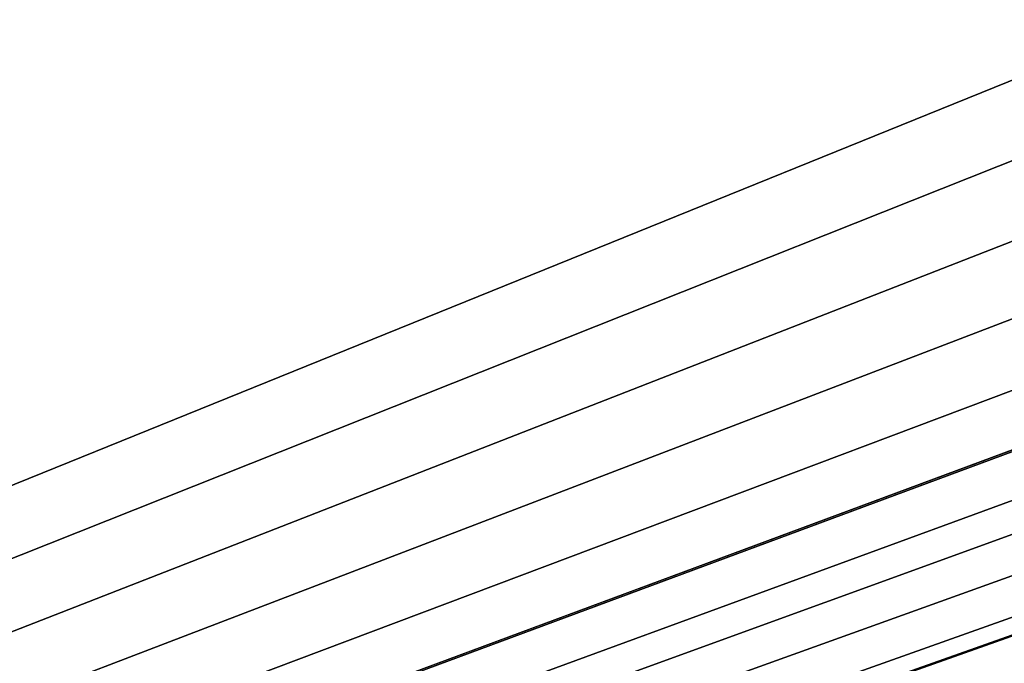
# Model space of a CAD drawing. Header units: millimetres. Extents: x -30.5 to 30.5, y -15 to 54.
# Tile 69 of 256: x -3.9 to -2.3, y -8.3 to -7.2. Entities that reach past the tile are written whole.
import ezdxf

# ---------------------------------------------------------------- set-up
doc = ezdxf.new("R2010")
doc.units = ezdxf.units.MM
doc.header["$LTSCALE"] = 65.185185
for name, color, linetype in [('168', 7, 'CONTINUOUS'), ('170', 7, 'CONTINUOUS'), ('4', 7, 'CONTINUOUS'), ('6', 7, 'CONTINUOUS')]:
    doc.layers.add(name, color=color, linetype=linetype)

msp = doc.modelspace()

# ---------------------------------------------------------------- linework, layer by layer
at = {"layer": '168', "color": 7, "linetype": 'CONTINUOUS'}
for points in [[(21.9333, -6.4826, -46.9831), (-21.6359, -15, -46.6857), (-21.9333, -6.4826, -46.9831), (21.9333, -6.4826, -46.9831)], [(21.6359, -15, -46.6857), (-21.6359, -15, -46.6857), (21.9333, -6.4826, -46.9831), (21.6359, -15, -46.6857)]]:
    msp.add_3dface(points, dxfattribs=at)
at = {"layer": '170', "color": 7, "linetype": 'CONTINUOUS'}
for points in [[(-21.6359, -15, 46.6857), (21.6359, -15, 46.6857), (-21.9333, -6.4826, 46.9831), (-21.6359, -15, 46.6857)], [(-21.9333, -6.4826, 46.9831), (21.6359, -15, 46.6857), (21.9333, -6.4826, 46.9831), (-21.9333, -6.4826, 46.9831)]]:
    msp.add_3dface(points, dxfattribs=at)
at = {"layer": '4', "color": 7, "linetype": 'CONTINUOUS'}
for points in [[(-4.6119, -3.2974, 45.0462), (-0.9342, -3.2974, 45.0462), (-20.05, -14.5044, 45.144), (-4.6119, -3.2974, 45.0462)], [(-0.9342, -3.2974, 45.0462), (-0.8147, -6.7191, 45.0761), (-20.05, -14.5044, 45.144), (-0.9342, -3.2974, 45.0462)], [(-0.8147, -6.7191, 45.0761), (-0.7948, -6.8527, 45.0773), (-20.05, -14.5044, 45.144), (-0.8147, -6.7191, 45.0761)], [(-0.7948, -6.8527, 45.0773), (-0.747, -6.9757, 45.0783), (-20.05, -14.5044, 45.144), (-0.7948, -6.8527, 45.0773)], [(-0.747, -6.9757, 45.0783), (-0.6738, -7.0848, 45.0793), (-20.05, -14.5044, 45.144), (-0.747, -6.9757, 45.0783)], [(-0.6738, -7.0848, 45.0793), (-0.5788, -7.1753, 45.0801), (-20.05, -14.5044, 45.144), (-0.6738, -7.0848, 45.0793)], [(-0.5788, -7.1753, 45.0801), (-0.4663, -7.243, 45.0807), (-20.05, -14.5044, 45.144), (-0.5788, -7.1753, 45.0801)], [(-20.05, -14.5044, 45.144), (0.4697, -7.2414, 45.0806), (20.05, -14.5044, 45.144), (-20.05, -14.5044, 45.144)], [(0.345, -7.2839, 45.081), (0.4697, -7.2414, 45.0806), (-20.05, -14.5044, 45.144), (0.345, -7.2839, 45.081)], [(-0.4663, -7.243, 45.0807), (-0.3416, -7.2847, 45.081), (-20.05, -14.5044, 45.144), (-0.4663, -7.243, 45.0807)], [(0.2108, -7.2981, 45.0811), (0.345, -7.2839, 45.081), (-20.05, -14.5044, 45.144), (0.2108, -7.2981, 45.0811)], [(-0.3416, -7.2847, 45.081), (-0.2108, -7.2981, 45.0811), (-20.05, -14.5044, 45.144), (-0.3416, -7.2847, 45.081)], [(-0.2108, -7.2981, 45.0811), (0, -7.2974, 45.0811), (-20.05, -14.5044, 45.144), (-0.2108, -7.2981, 45.0811)], [(0, -7.2974, 45.0811), (0.2108, -7.2981, 45.0811), (-20.05, -14.5044, 45.144), (0, -7.2974, 45.0811)]]:
    msp.add_3dface(points, dxfattribs=at)
at = {"layer": '6', "color": 7, "linetype": 'CONTINUOUS'}
for points in [[(-0.4697, -7.2414, -45.0806), (-0.5818, -7.173, -45.0801), (-20.05, 1.7026, -45.0026), (-0.4697, -7.2414, -45.0806)], [(-20.05, -14.5044, -45.144), (-0.4697, -7.2414, -45.0806), (-20.05, 1.7026, -45.0026), (-20.05, -14.5044, -45.144)], [(20.05, -14.5044, -45.144), (-0.4697, -7.2414, -45.0806), (-20.05, -14.5044, -45.144), (20.05, -14.5044, -45.144)]]:
    msp.add_3dface(points, dxfattribs=at)

doc.saveas('drawing.dxf')
